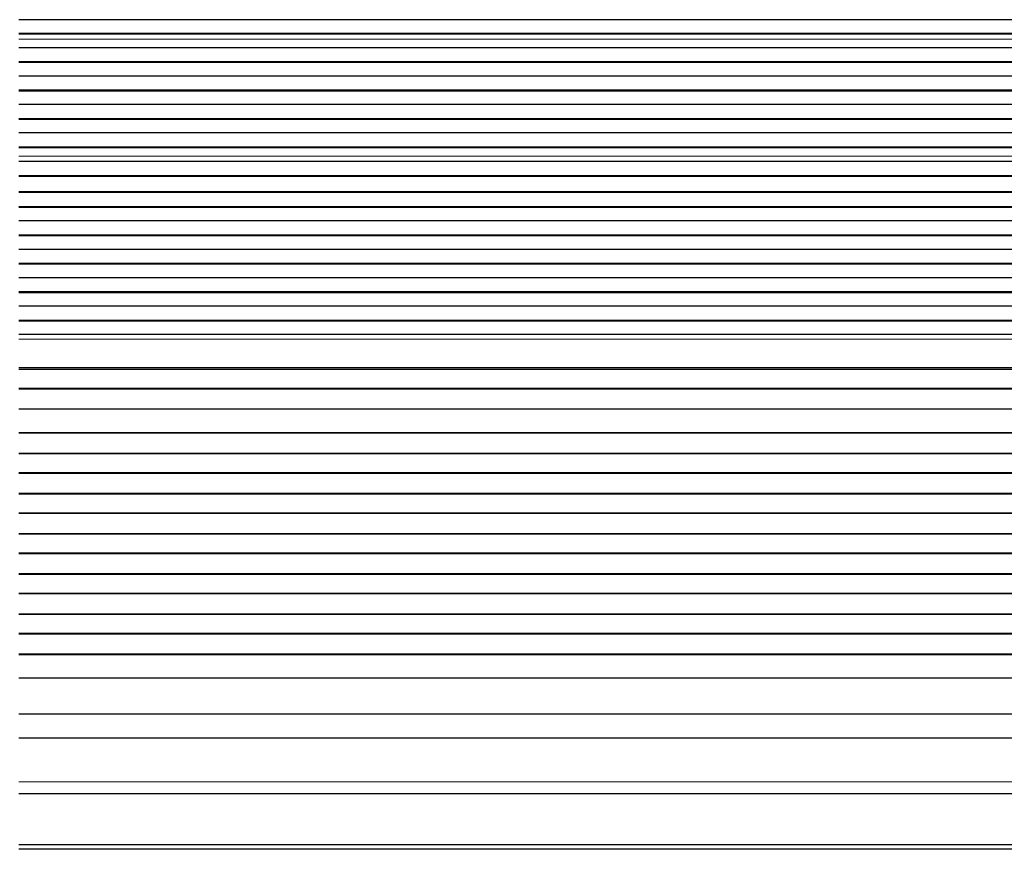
# Model space of a CAD drawing. Header units: inches. Extents: x 0 to 20790, y -12 to 14700.
# Tile 139 of 256: x 4380 to 4870, y 11098 to 11512. Entities that reach past the tile are written whole.
import ezdxf

# ---------------------------------------------------------------- set-up
doc = ezdxf.new("R2010")
doc.units = ezdxf.units.IN
doc.layers.add('1', color=7, linetype='Continuous', true_color=0xffffff)

msp = doc.modelspace()

# ---------------------------------------------------------------- linework, layer by layer
at = {"layer": '1', "color": 2, "linetype": 'Continuous', "lineweight": 25}
for p, q in [((5356.911, 11511.53), (4379.911, 11511.53)), ((5356.911, 11504.596), (4379.911, 11504.596)), ((5356.911, 11504.242), (4379.911, 11504.242)), ((5356.911, 11497.573), (4379.911, 11497.573)), ((5356.911, 11490.502), (4379.911, 11490.502)), ((5356.911, 11490.149), (4379.911, 11490.149)), ((5356.911, 11483.431), (4379.911, 11483.431)), ((5356.911, 11476.36), (4379.911, 11476.36)), ((5356.911, 11476.007), (4379.911, 11476.007)), ((5356.911, 11469.289), (4379.911, 11469.289)), ((5356.911, 11462.218), (4379.911, 11462.218)), ((5356.911, 11461.865), (4379.911, 11461.865)), ((5356.911, 11455.147), (4379.911, 11455.147)), ((5356.911, 11448.076), (4379.911, 11448.076)), ((5356.911, 11447.722), (4379.911, 11447.722)), ((5356.911, 11440.957), (4379.911, 11440.957)), ((5356.911, 11440.95), (4379.911, 11440.95)), ((5356.911, 11433.745), (4379.911, 11433.745)), ((5356.911, 11433.391), (4379.911, 11433.391)), ((5356.911, 11425.869), (4379.911, 11425.869)), ((5356.911, 11425.449), (4379.911, 11425.449)), ((5356.911, 11418.377), (4379.911, 11418.377)), ((5356.911, 11418.024), (4379.911, 11418.024)), ((5356.911, 11411.306), (4379.911, 11411.306)), ((5356.911, 11404.235), (4379.911, 11404.235)), ((5356.911, 11403.882), (4379.911, 11403.882)), ((5356.911, 11397.164), (4379.911, 11397.164)), ((5356.911, 11390.093), (4379.911, 11390.093)), ((5356.911, 11389.74), (4379.911, 11389.74)), ((5356.911, 11383.022), (4379.911, 11383.022)), ((5356.911, 11375.951), (4379.911, 11375.951)), ((5356.911, 11375.597), (4379.911, 11375.597)), ((5356.911, 11368.88), (4379.911, 11368.88)), ((5356.911, 11361.809), (4379.911, 11361.809)), ((5356.911, 11361.455), (4379.911, 11361.455)), ((5356.911, 11354.738), (4379.911, 11354.738)), ((5356.911, 11337.606), (4379.911, 11337.606)), ((5356.911, 11337.356), (4379.911, 11337.356)), ((5356.911, 11327.856), (4379.911, 11327.856)), ((5356.911, 11327.606), (4379.911, 11327.606)), ((5356.911, 11317.606), (4379.911, 11317.606)), ((5356.911, 11305.856), (4379.911, 11305.856)), ((5356.911, 11305.606), (4379.911, 11305.606)), ((5356.911, 11295.606), (4379.911, 11295.606)), ((5356.911, 11295.356), (4379.911, 11295.356)), ((5356.911, 11285.856), (4379.911, 11285.856)), ((5356.911, 11285.606), (4379.911, 11285.606)), ((5356.911, 11275.606), (4379.911, 11275.606)), ((5356.911, 11275.356), (4379.911, 11275.356)), ((5356.911, 11265.856), (4379.911, 11265.856)), ((5356.911, 11265.606), (4379.911, 11265.606)), ((5356.911, 11255.606), (4379.911, 11255.606)), ((5356.911, 11255.356), (4379.911, 11255.356)), ((5356.911, 11245.856), (4379.911, 11245.856)), ((5356.911, 11245.606), (4379.911, 11245.606)), ((5356.911, 11235.606), (4379.911, 11235.606)), ((5356.911, 11235.356), (4379.911, 11235.356)), ((5356.911, 11225.856), (4379.911, 11225.856)), ((5356.911, 11225.606), (4379.911, 11225.606)), ((5356.911, 11215.606), (4379.911, 11215.606)), ((5356.911, 11215.356), (4379.911, 11215.356)), ((5356.911, 11205.856), (4379.911, 11205.856)), ((5356.911, 11205.606), (4379.911, 11205.606)), ((5356.911, 11195.606), (4379.911, 11195.606)), ((5356.911, 11195.356), (4379.911, 11195.356)), ((5356.911, 11183.623), (4379.911, 11183.623)), ((5356.911, 11165.811), (4379.911, 11165.811)), ((5356.911, 11153.851), (4379.911, 11153.851)), ((4379.911, 11126.268), (5356.911, 11126.268)), ((5356.911, 11100.726), (4379.911, 11100.726)), ((5356.911, 11098.461), (4379.911, 11098.461))]:
    msp.add_line(p, q, dxfattribs=at)
at = {"layer": '1', "color": 110, "linetype": 'Continuous', "lineweight": 13}
for p, q in [((5356.911, 11501.794), (4379.911, 11501.794)), ((5356.911, 11501.767), (4379.911, 11501.767)), ((5356.911, 11443.529), (4379.911, 11443.529)), ((5356.911, 11443.501), (4379.911, 11443.501)), ((5356.911, 11352.464), (4379.911, 11352.464)), ((5356.911, 11338.322), (4379.911, 11338.322)), ((5356.911, 11131.988), (4379.911, 11131.988))]:
    msp.add_line(p, q, dxfattribs=at)

doc.saveas('drawing.dxf')
